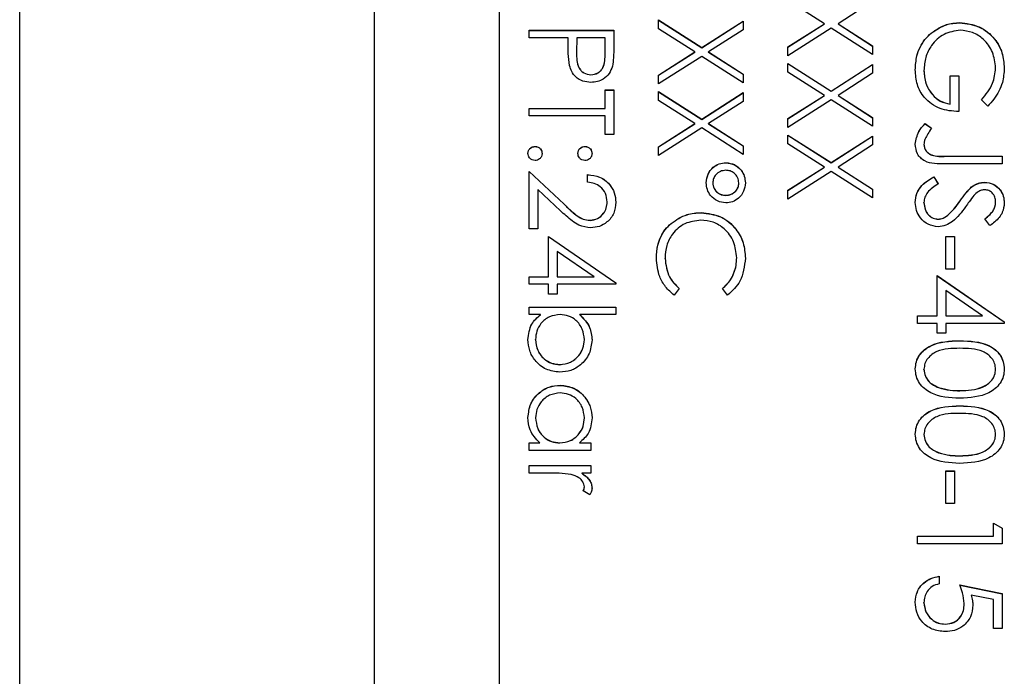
# Model space of a CAD drawing. Header units: millimetres. Extents: x 180 to 1986, y 18 to 1593.
# Tile 36 of 50: x 1658 to 1677, y 800 to 813. Entities that reach past the tile are written whole.
import ezdxf

# ---------------------------------------------------------------- set-up
doc = ezdxf.new("R2010")
doc.units = ezdxf.units.MM

msp = doc.modelspace()

# ---------------------------------------------------------------- linework, layer by layer
at = {"color": 7, "linetype": 'Continuous', "lineweight": 25}
for p, q in [((1657.646, 742.973), (1657.646, 845.834)), ((1664.774, 764.834), (1664.774, 825.834)), ((1667.274, 823.411), (1667.274, 767.431)), ((1673.804, 812.624), (1673.074, 813.09)), ((1674.774, 813.069), (1674.079, 812.624)), ((1670.474, 812.7), (1671.341, 812.145)), ((1670.474, 812.524), (1670.474, 812.7)), ((1670.474, 812.697), (1671.341, 812.142)), ((1671.341, 812.145), (1672.174, 812.678)), ((1671.341, 812.142), (1672.174, 812.675)), ((1672.174, 812.678), (1672.174, 812.502)), ((1676.525, 812.643), (1676.525, 812.645)), ((1667.874, 812.34), (1667.874, 812.493)), ((1667.874, 812.493), (1669.574, 812.493)), ((1667.874, 812.49), (1669.574, 812.49)), ((1669.574, 812.493), (1669.574, 812.16)), ((1671.204, 812.057), (1670.474, 812.524)), ((1672.174, 812.502), (1671.479, 812.057)), ((1673.074, 812.157), (1673.804, 812.624)), ((1673.074, 812.154), (1673.804, 812.621)), ((1673.941, 812.535), (1673.074, 811.981)), ((1673.804, 812.621), (1673.804, 812.624)), ((1674.774, 812.003), (1673.941, 812.535)), ((1674.079, 812.624), (1674.774, 812.179)), ((1674.079, 812.621), (1674.079, 812.624)), ((1674.079, 812.621), (1674.774, 812.176)), ((1675.952, 812.434), (1675.952, 812.437)), ((1668.659, 812.34), (1667.874, 812.34)), ((1668.659, 812.219), (1668.659, 812.34)), ((1668.833, 812.34), (1668.83, 812.043)), ((1669.4, 812.34), (1668.833, 812.34)), ((1669.4, 812.03), (1669.4, 812.34)), ((1668.83, 812.037), (1668.83, 812.034)), ((1670.474, 811.59), (1671.204, 812.057)), ((1670.474, 811.588), (1671.204, 812.054)), ((1671.204, 812.054), (1671.204, 812.057)), ((1671.341, 812.142), (1671.341, 812.145)), ((1671.479, 812.057), (1672.174, 811.612)), ((1671.479, 812.054), (1671.479, 812.057)), ((1671.479, 812.054), (1672.174, 811.61)), ((1673.074, 811.981), (1673.074, 812.157)), ((1674.774, 812.179), (1674.774, 812.003)), ((1669.4, 812.027), (1669.4, 812.03)), ((1671.341, 811.969), (1670.474, 811.414)), ((1672.174, 811.436), (1671.341, 811.969)), ((1673.074, 811.828), (1673.941, 811.273)), ((1673.074, 811.652), (1673.074, 811.828)), ((1673.074, 811.826), (1673.941, 811.271)), ((1673.804, 811.186), (1673.074, 811.652)), ((1673.941, 811.273), (1674.774, 811.807)), ((1673.941, 811.271), (1674.774, 811.804)), ((1674.774, 811.807), (1674.774, 811.631)), ((1675.805, 811.685), (1675.805, 811.687)), ((1677.244, 811.734), (1677.244, 811.736)), ((1669.118, 811.597), (1669.118, 811.6)), ((1670.474, 811.414), (1670.474, 811.59)), ((1672.174, 811.612), (1672.174, 811.436)), ((1674.774, 811.631), (1674.079, 811.186)), ((1676.328, 811.578), (1676.503, 811.578)), ((1676.328, 811.011), (1676.328, 811.578)), ((1676.328, 811.575), (1676.503, 811.575)), ((1676.503, 811.578), (1676.503, 810.859)), ((1669.4, 811.295), (1669.574, 811.295)), ((1669.4, 810.924), (1669.4, 811.295)), ((1669.4, 811.292), (1669.574, 811.292)), ((1669.574, 811.295), (1669.574, 810.401)), ((1670.474, 811.262), (1671.341, 810.707)), ((1670.474, 811.086), (1670.474, 811.262)), ((1670.474, 811.259), (1671.341, 810.704)), ((1673.941, 811.271), (1673.941, 811.273)), ((1671.204, 810.619), (1670.474, 811.086)), ((1671.341, 810.707), (1672.174, 811.24)), ((1671.341, 810.704), (1672.174, 811.237)), ((1672.174, 811.064), (1671.479, 810.619)), ((1672.174, 811.24), (1672.174, 811.064)), ((1673.074, 810.719), (1673.804, 811.186)), ((1673.074, 810.716), (1673.804, 811.183)), ((1673.941, 811.098), (1673.074, 810.543)), ((1673.804, 811.183), (1673.804, 811.186)), ((1674.774, 810.565), (1673.941, 811.098)), ((1674.079, 811.186), (1674.774, 810.741)), ((1674.079, 811.183), (1674.079, 811.186)), ((1674.079, 811.183), (1674.774, 810.738)), ((1677.084, 810.968), (1676.96, 811.099)), ((1667.874, 810.924), (1669.4, 810.924)), ((1667.874, 810.772), (1667.874, 810.924)), ((1667.874, 810.922), (1669.4, 810.922)), ((1669.4, 810.922), (1669.4, 810.924)), ((1676.328, 811.009), (1676.328, 811.011)), ((1669.4, 810.772), (1667.874, 810.772)), ((1669.4, 810.401), (1669.4, 810.772)), ((1671.341, 810.704), (1671.341, 810.707)), ((1673.074, 810.543), (1673.074, 810.719)), ((1674.774, 810.741), (1674.774, 810.565)), ((1670.474, 810.152), (1671.204, 810.619)), ((1670.474, 810.15), (1671.204, 810.617)), ((1671.341, 810.531), (1670.474, 809.976)), ((1671.204, 810.617), (1671.204, 810.619)), ((1672.174, 809.998), (1671.341, 810.531)), ((1671.479, 810.619), (1672.174, 810.174)), ((1671.479, 810.617), (1671.479, 810.619)), ((1671.479, 810.617), (1672.174, 810.172)), ((1675.827, 810.619), (1675.958, 810.529)), ((1675.827, 810.617), (1675.827, 810.619)), ((1675.827, 810.617), (1675.958, 810.527)), ((1669.574, 810.401), (1669.4, 810.401)), ((1673.074, 810.39), (1673.941, 809.836)), ((1673.074, 810.214), (1673.074, 810.39)), ((1673.074, 810.388), (1673.941, 809.833)), ((1673.941, 809.836), (1674.774, 810.369)), ((1673.941, 809.833), (1674.774, 810.366)), ((1674.774, 810.369), (1674.774, 810.193)), ((1667.994, 810.159), (1667.994, 810.162)), ((1668.997, 810.159), (1668.997, 810.162)), ((1670.474, 809.976), (1670.474, 810.152)), ((1672.174, 810.174), (1672.174, 809.998)), ((1673.804, 809.748), (1673.074, 810.214)), ((1674.774, 810.193), (1674.079, 809.748)), ((1675.805, 810.198), (1675.805, 810.201)), ((1676.243, 809.966), (1677.374, 809.966)), ((1676.243, 809.963), (1676.243, 809.966)), ((1676.243, 809.963), (1677.374, 809.963)), ((1677.374, 809.966), (1677.374, 809.813)), ((1671.829, 809.832), (1671.829, 809.835)), ((1673.074, 809.281), (1673.804, 809.748)), ((1673.074, 809.278), (1673.804, 809.745)), ((1673.804, 809.745), (1673.804, 809.748)), ((1673.941, 809.833), (1673.941, 809.836)), ((1674.079, 809.748), (1674.774, 809.303)), ((1674.079, 809.745), (1674.079, 809.748)), ((1674.079, 809.745), (1674.774, 809.3)), ((1677.374, 809.813), (1676.226, 809.813)), ((1667.874, 809.661), (1668.578, 809.002)), ((1667.874, 808.506), (1667.874, 809.661)), ((1667.874, 809.658), (1668.578, 808.999)), ((1669.051, 809.443), (1669.051, 809.595)), ((1673.941, 809.66), (1673.074, 809.105)), ((1674.774, 809.127), (1673.941, 809.66)), ((1676.002, 809.552), (1676.089, 809.408)), ((1676.002, 809.549), (1676.002, 809.552)), ((1676.002, 809.549), (1676.089, 809.405)), ((1668.049, 809.297), (1668.049, 808.506)), ((1668.503, 808.871), (1668.049, 809.297)), ((1671.564, 809.427), (1671.564, 809.429)), ((1672.087, 809.426), (1672.087, 809.428)), ((1673.074, 809.105), (1673.074, 809.281)), ((1674.774, 809.303), (1674.774, 809.127)), ((1676.762, 809.345), (1676.762, 809.348)), ((1677.021, 809.44), (1677.021, 809.443)), ((1671.824, 809.179), (1671.824, 809.181)), ((1676.531, 809.067), (1676.531, 809.069)), ((1668.578, 808.999), (1668.578, 809.002)), ((1669.444, 809.046), (1669.444, 809.049)), ((1675.805, 809.032), (1675.805, 809.035)), ((1677.244, 809.038), (1677.244, 809.041)), ((1669.099, 808.677), (1669.099, 808.68)), ((1671.334, 808.83), (1671.334, 808.833)), ((1676.093, 808.699), (1676.093, 808.702)), ((1676.26, 808.76), (1676.26, 808.763)), ((1677.13, 808.571), (1677.026, 808.709)), ((1668.049, 808.506), (1667.874, 808.506)), ((1670.728, 808.614), (1670.728, 808.617)), ((1668.267, 807.547), (1668.267, 808.353)), ((1668.267, 808.353), (1669.618, 807.426)), ((1668.267, 808.351), (1669.618, 807.423)), ((1676.241, 807.7), (1676.241, 808.353)), ((1676.241, 808.353), (1676.415, 808.353)), ((1676.241, 808.351), (1676.415, 808.351)), ((1676.415, 808.353), (1676.415, 807.7)), ((1669.179, 807.547), (1668.441, 808.054)), ((1668.441, 808.054), (1668.441, 807.547)), ((1670.605, 807.915), (1670.605, 807.917)), ((1672.044, 807.925), (1672.044, 807.928)), ((1676.415, 807.7), (1676.241, 807.7)), ((1667.874, 807.547), (1668.267, 807.547)), ((1667.874, 807.395), (1667.874, 807.547)), ((1667.874, 807.545), (1668.267, 807.545)), ((1668.267, 807.545), (1668.267, 807.547)), ((1668.441, 807.547), (1669.179, 807.547)), ((1668.441, 807.545), (1668.441, 807.547)), ((1668.441, 807.545), (1669.179, 807.545)), ((1669.179, 807.545), (1669.179, 807.547)), ((1676.067, 806.763), (1676.067, 807.569)), ((1676.067, 807.569), (1677.418, 806.641)), ((1676.067, 807.566), (1677.418, 806.639)), ((1668.267, 807.395), (1667.874, 807.395)), ((1668.267, 807.199), (1668.267, 807.395)), ((1668.441, 807.395), (1668.441, 807.199)), ((1669.618, 807.395), (1668.441, 807.395)), ((1669.618, 807.426), (1669.618, 807.395)), ((1670.889, 807.31), (1670.787, 807.177)), ((1671.862, 807.177), (1671.76, 807.31)), ((1668.441, 807.199), (1668.267, 807.199)), ((1676.979, 806.763), (1676.241, 807.269)), ((1676.241, 807.269), (1676.241, 806.763)), ((1667.874, 806.937), (1669.618, 806.937)), ((1667.874, 806.785), (1667.874, 806.937)), ((1667.874, 806.935), (1669.618, 806.935)), ((1669.618, 806.937), (1669.618, 806.785)), ((1668.104, 806.785), (1667.874, 806.785)), ((1668.104, 806.782), (1668.104, 806.785)), ((1669.618, 806.785), (1668.891, 806.785)), ((1668.891, 806.782), (1668.891, 806.785)), ((1675.674, 806.763), (1676.067, 806.763)), ((1675.674, 806.61), (1675.674, 806.763)), ((1675.674, 806.76), (1676.067, 806.76)), ((1676.067, 806.76), (1676.067, 806.763)), ((1676.241, 806.763), (1676.979, 806.763)), ((1676.241, 806.76), (1676.241, 806.763)), ((1676.241, 806.76), (1676.979, 806.76)), ((1676.979, 806.76), (1676.979, 806.763)), ((1676.067, 806.61), (1675.674, 806.61)), ((1676.067, 806.414), (1676.067, 806.61)), ((1676.241, 806.61), (1676.241, 806.414)), ((1677.418, 806.61), (1676.241, 806.61)), ((1677.418, 806.641), (1677.418, 806.61)), ((1676.241, 806.414), (1676.067, 806.414)), ((1668.005, 806.282), (1668.005, 806.284)), ((1668.986, 806.279), (1668.986, 806.282)), ((1676.524, 806.259), (1676.524, 806.262)), ((1668.493, 805.78), (1668.493, 805.783)), ((1675.805, 805.686), (1675.805, 805.689)), ((1677.244, 805.686), (1677.244, 805.689)), ((1668.499, 805.366), (1668.499, 805.369)), ((1676.097, 805.321), (1676.097, 805.324)), ((1676.524, 805.257), (1676.524, 805.26)), ((1676.524, 804.952), (1676.524, 804.955)), ((1668.005, 804.713), (1668.005, 804.716)), ((1668.986, 804.712), (1668.986, 804.714)), ((1675.805, 804.379), (1675.805, 804.381)), ((1677.244, 804.379), (1677.244, 804.381)), ((1667.874, 804.214), (1668.089, 804.214)), ((1667.874, 804.061), (1667.874, 804.214)), ((1667.874, 804.211), (1668.089, 804.211)), ((1668.089, 804.211), (1668.089, 804.214)), ((1668.493, 804.211), (1668.493, 804.214)), ((1668.887, 804.214), (1669.117, 804.214)), ((1668.887, 804.211), (1668.887, 804.214)), ((1668.887, 804.211), (1669.117, 804.211)), ((1669.117, 804.214), (1669.117, 804.061)), ((1669.117, 804.061), (1667.874, 804.061)), ((1676.097, 804.014), (1676.097, 804.017)), ((1676.524, 803.95), (1676.524, 803.952)), ((1667.874, 803.604), (1667.874, 803.756)), ((1667.874, 803.756), (1669.117, 803.756)), ((1667.874, 803.754), (1669.117, 803.754)), ((1669.117, 803.756), (1669.117, 803.604)), ((1668.292, 803.604), (1667.874, 803.604)), ((1669.117, 803.604), (1668.934, 803.604)), ((1668.934, 803.601), (1668.934, 803.604)), ((1676.241, 802.994), (1676.241, 803.647)), ((1676.241, 803.647), (1676.415, 803.647)), ((1676.241, 803.645), (1676.415, 803.645)), ((1676.415, 803.647), (1676.415, 802.994)), ((1669.096, 803.168), (1668.964, 803.252)), ((1668.986, 803.327), (1668.986, 803.33)), ((1676.415, 802.994), (1676.241, 802.994)), ((1677.2, 802.34), (1677.2, 802.602)), ((1677.2, 802.602), (1677.374, 802.502)), ((1677.2, 802.599), (1677.374, 802.499)), ((1677.374, 802.502), (1677.374, 802.188)), ((1675.674, 802.34), (1677.2, 802.34)), ((1675.674, 802.188), (1675.674, 802.34)), ((1675.674, 802.337), (1677.2, 802.337)), ((1677.374, 802.188), (1675.674, 802.188)), ((1677.2, 802.337), (1677.2, 802.34)), ((1676.11, 801.534), (1676.11, 801.382)), ((1676.524, 801.36), (1677.374, 801.185)), ((1676.524, 801.357), (1677.374, 801.183)), ((1677.374, 801.185), (1677.374, 800.488)), ((1675.805, 801.004), (1675.805, 801.007)), ((1676.612, 800.983), (1676.612, 800.985)), ((1677.2, 801.066), (1676.753, 801.158)), ((1676.753, 801.155), (1676.753, 801.158)), ((1677.2, 800.488), (1677.2, 801.066)), ((1676.236, 800.573), (1676.236, 800.575)), ((1677.374, 800.488), (1677.2, 800.488))]:
    msp.add_line(p, q, dxfattribs=at)
for points, knots in [([(1675.952, 812.437), (1676.049, 812.504), (1676.223, 812.624), (1676.433, 812.639), (1676.525, 812.645)], [0, 0, 0, 0, 0.559317, 1, 1, 1, 1]), ([(1675.952, 812.434), (1676.049, 812.501), (1676.223, 812.621), (1676.433, 812.636), (1676.525, 812.643)], [0, 0, 0, 0, 0.559317, 1, 1, 1, 1]), ([(1676.525, 812.645), (1676.658, 812.629), (1676.925, 812.595), (1677.224, 812.351), (1677.393, 812.046), (1677.41, 811.836), (1677.418, 811.731)], [0, 0, 0, 0, 0.27959, 0.559072, 0.779411, 1, 1, 1, 1]), ([(1676.525, 812.643), (1676.658, 812.626), (1676.925, 812.592), (1677.224, 812.348), (1677.393, 812.043), (1677.41, 811.834), (1677.418, 811.729)], [0, 0, 0, 0, 0.27959, 0.559072, 0.779411, 1, 1, 1, 1]), ([(1675.631, 811.701), (1675.636, 811.795), (1675.645, 811.951), (1675.722, 812.155), (1675.819, 812.312), (1675.908, 812.395), (1675.952, 812.437)], [0, 0, 0, 0, 0.339789, 0.559872, 0.779908, 1, 1, 1, 1]), ([(1675.631, 811.698), (1675.636, 811.792), (1675.645, 811.948), (1675.722, 812.152), (1675.819, 812.309), (1675.908, 812.393), (1675.952, 812.434)], [0, 0, 0, 0, 0.339789, 0.559872, 0.779908, 1, 1, 1, 1]), ([(1676.532, 812.493), (1676.42, 812.476), (1676.195, 812.441), (1675.957, 812.215), (1675.826, 811.953), (1675.812, 811.776), (1675.805, 811.687)], [0, 0, 0, 0, 0.279061, 0.558584, 0.779236, 1, 1, 1, 1]), ([(1677.244, 811.736), (1677.231, 811.844), (1677.204, 812.059), (1677.023, 812.31), (1676.786, 812.464), (1676.616, 812.483), (1676.532, 812.493)], [0, 0, 0, 0, 0.279847, 0.559555, 0.779847, 1, 1, 1, 1]), ([(1668.687, 811.786), (1668.677, 811.867), (1668.659, 812.01), (1668.659, 812.155), (1668.659, 812.219)], [0, 0, 0, 0, 0.5596942, 1, 1, 1, 1]), ([(1668.83, 812.043), (1668.829, 811.939), (1668.829, 811.81), (1668.914, 811.684), (1668.992, 811.619), (1669.068, 811.607), (1669.118, 811.6)], [0, 0, 0, 0, 0.499721, 0.62535, 0.751083, 1, 1, 1, 1]), ([(1668.83, 812.04), (1668.829, 811.937), (1668.829, 811.807), (1668.914, 811.682), (1668.992, 811.616), (1669.068, 811.605), (1669.118, 811.597)], [0, 0, 0, 0, 0.499721, 0.62535, 0.751083, 1, 1, 1, 1]), ([(1669.574, 812.16), (1669.575, 812.087), (1669.575, 811.957), (1669.557, 811.829), (1669.549, 811.773)], [0, 0, 0, 0, 0.5603137, 1, 1, 1, 1]), ([(1669.118, 811.6), (1669.167, 811.607), (1669.24, 811.619), (1669.317, 811.682), (1669.403, 811.802), (1669.401, 811.928), (1669.4, 812.03)], [0, 0, 0, 0, 0.248969, 0.374729, 0.500383, 1, 1, 1, 1]), ([(1669.118, 811.597), (1669.167, 811.605), (1669.24, 811.616), (1669.317, 811.679), (1669.403, 811.799), (1669.401, 811.926), (1669.4, 812.027)], [0, 0, 0, 0, 0.248969, 0.374729, 0.500383, 1, 1, 1, 1]), ([(1669.118, 811.447), (1669.062, 811.451), (1668.95, 811.459), (1668.814, 811.544), (1668.726, 811.66), (1668.7, 811.744), (1668.687, 811.786)], [0, 0, 0, 0, 0.280099, 0.559324, 0.779458, 1, 1, 1, 1]), ([(1669.549, 811.773), (1669.53, 811.721), (1669.493, 811.618), (1669.378, 811.511), (1669.247, 811.455), (1669.161, 811.45), (1669.118, 811.447)], [0, 0, 0, 0, 0.279705, 0.559381, 0.779509, 1, 1, 1, 1]), ([(1676.503, 810.859), (1676.374, 810.869), (1676.118, 810.89), (1675.815, 811.105), (1675.651, 811.399), (1675.638, 811.6), (1675.631, 811.701)], [0, 0, 0, 0, 0.280351, 0.559367, 0.779371, 1, 1, 1, 1]), ([(1675.805, 811.687), (1675.812, 811.6), (1675.825, 811.425), (1675.952, 811.209), (1676.126, 811.06), (1676.261, 811.028), (1676.328, 811.011)], [0, 0, 0, 0, 0.280254, 0.559912, 0.779941, 1, 1, 1, 1]), ([(1675.805, 811.685), (1675.812, 811.597), (1675.825, 811.422), (1675.952, 811.207), (1676.126, 811.057), (1676.261, 811.025), (1676.328, 811.009)], [0, 0, 0, 0, 0.2802537, 0.5599124, 0.7799408, 1, 1, 1, 1]), ([(1676.96, 811.099), (1677.047, 811.204), (1677.201, 811.391), (1677.231, 811.631), (1677.244, 811.736)], [0, 0, 0, 0, 0.55984, 1, 1, 1, 1]), ([(1676.96, 811.096), (1677.047, 811.201), (1677.201, 811.389), (1677.231, 811.628), (1677.244, 811.734)], [0, 0, 0, 0, 0.55984, 1, 1, 1, 1]), ([(1677.418, 811.731), (1677.411, 811.634), (1677.399, 811.474), (1677.314, 811.266), (1677.212, 811.106), (1677.127, 811.014), (1677.084, 810.968)], [0, 0, 0, 0, 0.339527, 0.559586, 0.779731, 1, 1, 1, 1]), ([(1675.631, 810.209), (1675.646, 810.296), (1675.674, 810.452), (1675.78, 810.568), (1675.827, 810.619)], [0, 0, 0, 0, 0.557533, 1, 1, 1, 1]), ([(1675.631, 810.207), (1675.646, 810.293), (1675.674, 810.449), (1675.78, 810.565), (1675.827, 810.617)], [0, 0, 0, 0, 0.557533, 1, 1, 1, 1]), ([(1675.958, 810.529), (1675.931, 810.49), (1675.884, 810.421), (1675.846, 810.345), (1675.83, 810.312)], [0, 0, 0, 0, 0.560094, 1, 1, 1, 1]), ([(1675.83, 810.312), (1675.822, 810.292), (1675.808, 810.256), (1675.806, 810.218), (1675.805, 810.201)], [0, 0, 0, 0, 0.5599001, 1, 1, 1, 1]), ([(1667.853, 810.02), (1667.855, 810.041), (1667.86, 810.083), (1667.899, 810.129), (1667.945, 810.157), (1667.978, 810.16), (1667.994, 810.162)], [0, 0, 0, 0, 0.279581, 0.559143, 0.779575, 1, 1, 1, 1]), ([(1667.853, 810.017), (1667.855, 810.038), (1667.86, 810.08), (1667.899, 810.126), (1667.945, 810.154), (1667.978, 810.157), (1667.994, 810.159)], [0, 0, 0, 0, 0.279581, 0.559143, 0.779575, 1, 1, 1, 1]), ([(1667.994, 810.162), (1668.015, 810.159), (1668.057, 810.154), (1668.103, 810.116), (1668.132, 810.069), (1668.135, 810.036), (1668.136, 810.02)], [0, 0, 0, 0, 0.279576, 0.559284, 0.779552, 1, 1, 1, 1]), ([(1667.994, 810.159), (1668.015, 810.157), (1668.057, 810.152), (1668.103, 810.113), (1668.132, 810.067), (1668.135, 810.034), (1668.136, 810.017)], [0, 0, 0, 0, 0.279576, 0.559284, 0.779552, 1, 1, 1, 1]), ([(1668.855, 810.02), (1668.858, 810.041), (1668.862, 810.083), (1668.901, 810.129), (1668.948, 810.157), (1668.98, 810.16), (1668.997, 810.162)], [0, 0, 0, 0, 0.279647, 0.559299, 0.779615, 1, 1, 1, 1]), ([(1668.855, 810.017), (1668.858, 810.038), (1668.862, 810.08), (1668.901, 810.126), (1668.948, 810.155), (1668.98, 810.158), (1668.997, 810.159)], [0, 0, 0, 0, 0.279647, 0.559299, 0.779615, 1, 1, 1, 1]), ([(1668.997, 810.162), (1669.018, 810.159), (1669.059, 810.154), (1669.105, 810.115), (1669.134, 810.069), (1669.137, 810.036), (1669.139, 810.02)], [0, 0, 0, 0, 0.279585, 0.559454, 0.779697, 1, 1, 1, 1]), ([(1668.997, 810.159), (1669.018, 810.156), (1669.059, 810.151), (1669.105, 810.113), (1669.134, 810.066), (1669.137, 810.034), (1669.139, 810.017)], [0, 0, 0, 0, 0.279585, 0.559454, 0.779697, 1, 1, 1, 1]), ([(1676.226, 809.813), (1676.084, 809.809), (1675.905, 809.805), (1675.735, 809.925), (1675.65, 810.036), (1675.638, 810.14), (1675.631, 810.209)], [0, 0, 0, 0, 0.499543, 0.625078, 0.750654, 1, 1, 1, 1]), ([(1675.805, 810.201), (1675.807, 810.177), (1675.812, 810.13), (1675.847, 810.067), (1675.898, 810.017), (1676.028, 809.957), (1676.148, 809.962), (1676.243, 809.966)], [0, 0, 0, 0, 0.124972, 0.249915, 0.374872, 0.499882, 1, 1, 1, 1]), ([(1675.805, 810.198), (1675.807, 810.175), (1675.812, 810.127), (1675.847, 810.065), (1675.898, 810.014), (1676.028, 809.955), (1676.148, 809.959), (1676.243, 809.963)], [0, 0, 0, 0, 0.124972, 0.249915, 0.374872, 0.499882, 1, 1, 1, 1]), ([(1667.994, 809.878), (1667.973, 809.881), (1667.932, 809.886), (1667.886, 809.925), (1667.857, 809.971), (1667.854, 810.004), (1667.853, 810.02)], [0, 0, 0, 0, 0.2794691, 0.5593578, 0.7796739, 1, 1, 1, 1]), ([(1668.136, 810.02), (1668.134, 809.999), (1668.129, 809.957), (1668.09, 809.911), (1668.044, 809.882), (1668.011, 809.88), (1667.994, 809.878)], [0, 0, 0, 0, 0.279602, 0.559212, 0.779475, 1, 1, 1, 1]), ([(1668.997, 809.878), (1668.976, 809.881), (1668.934, 809.885), (1668.888, 809.924), (1668.859, 809.971), (1668.857, 810.004), (1668.855, 810.02)], [0, 0, 0, 0, 0.279517, 0.559326, 0.779544, 1, 1, 1, 1]), ([(1669.139, 810.02), (1669.136, 809.999), (1669.131, 809.957), (1669.092, 809.911), (1669.046, 809.882), (1669.013, 809.88), (1668.997, 809.878)], [0, 0, 0, 0, 0.2796016, 0.559212, 0.7794752, 1, 1, 1, 1]), ([(1671.433, 809.433), (1671.44, 809.492), (1671.453, 809.61), (1671.559, 809.742), (1671.69, 809.823), (1671.783, 809.831), (1671.829, 809.835)], [0, 0, 0, 0, 0.279728, 0.559381, 0.779608, 1, 1, 1, 1]), ([(1671.433, 809.43), (1671.44, 809.489), (1671.453, 809.607), (1671.559, 809.739), (1671.69, 809.82), (1671.783, 809.828), (1671.829, 809.832)], [0, 0, 0, 0, 0.279728, 0.559381, 0.779608, 1, 1, 1, 1]), ([(1671.826, 809.682), (1671.788, 809.678), (1671.712, 809.669), (1671.628, 809.601), (1671.573, 809.519), (1671.567, 809.459), (1671.564, 809.429)], [0, 0, 0, 0, 0.279655, 0.5595, 0.779804, 1, 1, 1, 1]), ([(1672.087, 809.428), (1672.082, 809.466), (1672.073, 809.542), (1672, 809.625), (1671.915, 809.675), (1671.856, 809.68), (1671.826, 809.682)], [0, 0, 0, 0, 0.279349, 0.559223, 0.779594, 1, 1, 1, 1]), ([(1671.829, 809.835), (1671.888, 809.827), (1672.005, 809.812), (1672.13, 809.699), (1672.206, 809.567), (1672.214, 809.475), (1672.218, 809.429)], [0, 0, 0, 0, 0.279239, 0.559101, 0.779515, 1, 1, 1, 1]), ([(1671.829, 809.832), (1671.888, 809.825), (1672.005, 809.809), (1672.13, 809.696), (1672.206, 809.565), (1672.214, 809.473), (1672.218, 809.427)], [0, 0, 0, 0, 0.279239, 0.559101, 0.779515, 1, 1, 1, 1]), ([(1669.051, 809.595), (1669.134, 809.585), (1669.299, 809.566), (1669.488, 809.421), (1669.601, 809.236), (1669.612, 809.106), (1669.618, 809.041)], [0, 0, 0, 0, 0.280029, 0.559515, 0.779668, 1, 1, 1, 1]), ([(1669.051, 809.593), (1669.134, 809.583), (1669.299, 809.563), (1669.488, 809.418), (1669.601, 809.233), (1669.612, 809.103), (1669.618, 809.038)], [0, 0, 0, 0, 0.280029, 0.559515, 0.779668, 1, 1, 1, 1]), ([(1675.631, 809.035), (1675.637, 809.098), (1675.65, 809.223), (1675.778, 809.417), (1675.917, 809.501), (1676.002, 809.552)], [0, 0, 0, 0, 0.27988, 0.559666, 1, 1, 1, 1]), ([(1675.631, 809.032), (1675.637, 809.095), (1675.65, 809.221), (1675.778, 809.414), (1675.917, 809.498), (1676.002, 809.549)], [0, 0, 0, 0, 0.27988, 0.559666, 1, 1, 1, 1]), ([(1669.444, 809.049), (1669.438, 809.107), (1669.426, 809.223), (1669.32, 809.354), (1669.187, 809.425), (1669.097, 809.437), (1669.051, 809.443)], [0, 0, 0, 0, 0.2796987, 0.5588466, 0.7791762, 1, 1, 1, 1]), ([(1671.826, 809.029), (1671.767, 809.036), (1671.649, 809.05), (1671.521, 809.162), (1671.445, 809.294), (1671.437, 809.387), (1671.433, 809.433)], [0, 0, 0, 0, 0.279451, 0.559125, 0.779441, 1, 1, 1, 1]), ([(1671.564, 809.429), (1671.569, 809.392), (1671.579, 809.317), (1671.651, 809.237), (1671.735, 809.188), (1671.794, 809.184), (1671.824, 809.181)], [0, 0, 0, 0, 0.27928, 0.559096, 0.779507, 1, 1, 1, 1]), ([(1671.564, 809.427), (1671.569, 809.389), (1671.579, 809.315), (1671.651, 809.234), (1671.735, 809.186), (1671.794, 809.181), (1671.824, 809.179)], [0, 0, 0, 0, 0.27928, 0.559096, 0.779507, 1, 1, 1, 1]), ([(1671.824, 809.181), (1671.861, 809.185), (1671.937, 809.192), (1672.024, 809.257), (1672.079, 809.339), (1672.084, 809.399), (1672.087, 809.428)], [0, 0, 0, 0, 0.279971, 0.559668, 0.779809, 1, 1, 1, 1]), ([(1671.824, 809.179), (1671.861, 809.182), (1671.937, 809.19), (1672.024, 809.255), (1672.079, 809.337), (1672.084, 809.396), (1672.087, 809.426)], [0, 0, 0, 0, 0.279971, 0.559668, 0.779809, 1, 1, 1, 1]), ([(1672.218, 809.429), (1672.211, 809.371), (1672.198, 809.254), (1672.093, 809.123), (1671.964, 809.041), (1671.872, 809.033), (1671.826, 809.029)], [0, 0, 0, 0, 0.279651, 0.559386, 0.779629, 1, 1, 1, 1]), ([(1676.089, 809.408), (1676.011, 809.357), (1675.903, 809.287), (1675.816, 809.143), (1675.809, 809.071), (1675.805, 809.035)], [0, 0, 0, 0, 0.559321, 0.779782, 1, 1, 1, 1]), ([(1676.531, 809.069), (1676.57, 809.125), (1676.64, 809.224), (1676.725, 809.31), (1676.762, 809.348)], [0, 0, 0, 0, 0.560413, 1, 1, 1, 1]), ([(1676.531, 809.067), (1676.57, 809.122), (1676.64, 809.221), (1676.725, 809.307), (1676.762, 809.345)], [0, 0, 0, 0, 0.560413, 1, 1, 1, 1]), ([(1676.762, 809.348), (1676.807, 809.378), (1676.885, 809.431), (1676.98, 809.439), (1677.021, 809.443)], [0, 0, 0, 0, 0.55984, 1, 1, 1, 1]), ([(1676.762, 809.345), (1676.807, 809.375), (1676.885, 809.428), (1676.98, 809.436), (1677.021, 809.44)], [0, 0, 0, 0, 0.55984, 1, 1, 1, 1]), ([(1677.028, 809.29), (1677.005, 809.288), (1676.957, 809.284), (1676.879, 809.247), (1676.835, 809.204), (1676.809, 809.178)], [0, 0, 0, 0, 0.279946, 0.559774, 1, 1, 1, 1]), ([(1677.021, 809.443), (1677.082, 809.435), (1677.202, 809.421), (1677.333, 809.305), (1677.406, 809.166), (1677.414, 809.071), (1677.418, 809.024)], [0, 0, 0, 0, 0.279553, 0.558798, 0.779378, 1, 1, 1, 1]), ([(1677.021, 809.44), (1677.082, 809.433), (1677.202, 809.418), (1677.333, 809.302), (1677.406, 809.163), (1677.414, 809.069), (1677.418, 809.021)], [0, 0, 0, 0, 0.279553, 0.558798, 0.779378, 1, 1, 1, 1]), ([(1677.244, 809.041), (1677.241, 809.076), (1677.236, 809.144), (1677.183, 809.227), (1677.11, 809.282), (1677.056, 809.287), (1677.028, 809.29)], [0, 0, 0, 0, 0.280274, 0.559931, 0.77992, 1, 1, 1, 1]), ([(1676.26, 808.763), (1676.316, 808.815), (1676.416, 808.909), (1676.496, 809.02), (1676.531, 809.069)], [0, 0, 0, 0, 0.559496, 1, 1, 1, 1]), ([(1676.809, 809.178), (1676.776, 809.136), (1676.718, 809.061), (1676.664, 808.984), (1676.64, 808.95)], [0, 0, 0, 0, 0.559906, 1, 1, 1, 1]), ([(1669.113, 808.528), (1669.031, 808.538), (1668.896, 808.555), (1668.741, 808.664), (1668.619, 808.764), (1668.541, 808.836), (1668.503, 808.871)], [0, 0, 0, 0, 0.33837, 0.558748, 0.779361, 1, 1, 1, 1]), ([(1668.578, 809.002), (1668.63, 808.953), (1668.715, 808.872), (1668.84, 808.768), (1668.96, 808.694), (1669.053, 808.685), (1669.099, 808.68)], [0, 0, 0, 0, 0.340542, 0.56085, 0.780599, 1, 1, 1, 1]), ([(1668.578, 808.999), (1668.63, 808.95), (1668.715, 808.869), (1668.84, 808.765), (1668.96, 808.691), (1669.053, 808.682), (1669.099, 808.677)], [0, 0, 0, 0, 0.340542, 0.56085, 0.780599, 1, 1, 1, 1]), ([(1669.099, 808.68), (1669.152, 808.687), (1669.257, 808.702), (1669.368, 808.805), (1669.434, 808.925), (1669.44, 809.007), (1669.444, 809.049)], [0, 0, 0, 0, 0.2791258, 0.5589784, 0.77935, 1, 1, 1, 1]), ([(1669.099, 808.677), (1669.152, 808.685), (1669.257, 808.699), (1669.368, 808.803), (1669.434, 808.922), (1669.44, 809.005), (1669.444, 809.046)], [0, 0, 0, 0, 0.279126, 0.558978, 0.77935, 1, 1, 1, 1]), ([(1669.618, 809.041), (1669.611, 808.965), (1669.597, 808.814), (1669.458, 808.646), (1669.29, 808.544), (1669.172, 808.533), (1669.113, 808.528)], [0, 0, 0, 0, 0.27989, 0.559224, 0.779582, 1, 1, 1, 1]), ([(1676.091, 808.549), (1676.021, 808.559), (1675.882, 808.578), (1675.734, 808.714), (1675.644, 808.871), (1675.635, 808.98), (1675.631, 809.035)], [0, 0, 0, 0, 0.2791829, 0.5590851, 0.779446, 1, 1, 1, 1]), ([(1675.805, 809.035), (1675.81, 808.989), (1675.819, 808.898), (1675.888, 808.786), (1675.986, 808.715), (1676.057, 808.706), (1676.093, 808.702)], [0, 0, 0, 0, 0.2802764, 0.5601478, 0.7801531, 1, 1, 1, 1]), ([(1675.805, 809.032), (1675.81, 808.987), (1675.819, 808.895), (1675.888, 808.784), (1675.986, 808.713), (1676.057, 808.704), (1676.093, 808.699)], [0, 0, 0, 0, 0.280276, 0.560148, 0.780153, 1, 1, 1, 1]), ([(1676.64, 808.95), (1676.561, 808.843), (1676.451, 808.695), (1676.246, 808.569), (1676.143, 808.556), (1676.091, 808.549)], [0, 0, 0, 0, 0.5601154, 0.7802838, 1, 1, 1, 1]), ([(1676.26, 808.76), (1676.316, 808.813), (1676.416, 808.906), (1676.496, 809.018), (1676.531, 809.067)], [0, 0, 0, 0, 0.5594958, 1, 1, 1, 1]), ([(1677.026, 808.709), (1677.062, 808.738), (1677.122, 808.787), (1677.195, 808.867), (1677.237, 808.95), (1677.241, 809.011), (1677.244, 809.041)], [0, 0, 0, 0, 0.3404085, 0.560482, 0.7801798, 1, 1, 1, 1]), ([(1677.026, 808.706), (1677.062, 808.736), (1677.122, 808.784), (1677.195, 808.864), (1677.237, 808.947), (1677.241, 809.008), (1677.244, 809.038)], [0, 0, 0, 0, 0.340409, 0.560482, 0.78018, 1, 1, 1, 1]), ([(1677.418, 809.024), (1677.41, 808.96), (1677.398, 808.855), (1677.316, 808.732), (1677.229, 808.645), (1677.163, 808.596), (1677.13, 808.571)], [0, 0, 0, 0, 0.338729, 0.558835, 0.779344, 1, 1, 1, 1]), ([(1671.323, 808.68), (1671.213, 808.667), (1670.993, 808.641), (1670.756, 808.428), (1670.623, 808.176), (1670.611, 808.004), (1670.605, 807.917)], [0, 0, 0, 0, 0.279434, 0.558921, 0.779283, 1, 1, 1, 1]), ([(1670.728, 808.617), (1670.831, 808.687), (1671.015, 808.813), (1671.237, 808.827), (1671.334, 808.833)], [0, 0, 0, 0, 0.5590286, 1, 1, 1, 1]), ([(1670.728, 808.614), (1670.831, 808.685), (1671.015, 808.811), (1671.237, 808.824), (1671.334, 808.83)], [0, 0, 0, 0, 0.559029, 1, 1, 1, 1]), ([(1672.044, 807.928), (1672.031, 808.036), (1672.006, 808.253), (1671.822, 808.506), (1671.579, 808.657), (1671.408, 808.672), (1671.323, 808.68)], [0, 0, 0, 0, 0.279856, 0.559519, 0.779686, 1, 1, 1, 1]), ([(1671.334, 808.833), (1671.468, 808.817), (1671.734, 808.786), (1672.026, 808.535), (1672.195, 808.232), (1672.21, 808.023), (1672.218, 807.918)], [0, 0, 0, 0, 0.2795119, 0.5590796, 0.7793739, 1, 1, 1, 1]), ([(1671.334, 808.83), (1671.468, 808.814), (1671.734, 808.783), (1672.026, 808.532), (1672.195, 808.229), (1672.21, 808.02), (1672.218, 807.916)], [0, 0, 0, 0, 0.279512, 0.55908, 0.779374, 1, 1, 1, 1]), ([(1676.093, 808.702), (1676.127, 808.706), (1676.188, 808.714), (1676.238, 808.748), (1676.26, 808.763)], [0, 0, 0, 0, 0.55899, 1, 1, 1, 1]), ([(1676.093, 808.699), (1676.127, 808.703), (1676.188, 808.711), (1676.238, 808.745), (1676.26, 808.76)], [0, 0, 0, 0, 0.55899, 1, 1, 1, 1]), ([(1670.431, 807.916), (1670.436, 808.006), (1670.444, 808.153), (1670.514, 808.347), (1670.603, 808.497), (1670.686, 808.577), (1670.728, 808.617)], [0, 0, 0, 0, 0.3398376, 0.5599275, 0.7799589, 1, 1, 1, 1]), ([(1670.431, 807.914), (1670.436, 808.003), (1670.444, 808.15), (1670.514, 808.344), (1670.603, 808.494), (1670.686, 808.574), (1670.728, 808.614)], [0, 0, 0, 0, 0.339838, 0.559927, 0.779959, 1, 1, 1, 1]), ([(1670.787, 807.177), (1670.727, 807.229), (1670.607, 807.334), (1670.463, 807.586), (1670.443, 807.791), (1670.431, 807.916)], [0, 0, 0, 0, 0.2804103, 0.5607951, 1, 1, 1, 1]), ([(1670.605, 807.917), (1670.621, 807.786), (1670.65, 807.551), (1670.815, 807.384), (1670.889, 807.31)], [0, 0, 0, 0, 0.558772, 1, 1, 1, 1]), ([(1670.605, 807.915), (1670.621, 807.783), (1670.65, 807.548), (1670.815, 807.381), (1670.889, 807.308)], [0, 0, 0, 0, 0.558772, 1, 1, 1, 1]), ([(1671.76, 807.31), (1671.818, 807.366), (1671.914, 807.457), (1671.994, 807.623), (1672.037, 807.773), (1672.041, 807.876), (1672.044, 807.928)], [0, 0, 0, 0, 0.339327, 0.559466, 0.779727, 1, 1, 1, 1]), ([(1671.76, 807.308), (1671.818, 807.363), (1671.914, 807.455), (1671.994, 807.621), (1672.037, 807.77), (1672.041, 807.874), (1672.044, 807.925)], [0, 0, 0, 0, 0.339327, 0.559466, 0.779727, 1, 1, 1, 1]), ([(1672.218, 807.918), (1672.2, 807.755), (1672.168, 807.464), (1671.956, 807.265), (1671.862, 807.177)], [0, 0, 0, 0, 0.559517, 1, 1, 1, 1]), ([(1667.853, 806.283), (1667.866, 806.395), (1667.889, 806.595), (1668.038, 806.727), (1668.104, 806.785)], [0, 0, 0, 0, 0.558922, 1, 1, 1, 1]), ([(1667.853, 806.28), (1667.866, 806.392), (1667.889, 806.592), (1668.038, 806.724), (1668.104, 806.782)], [0, 0, 0, 0, 0.558922, 1, 1, 1, 1]), ([(1668.498, 806.785), (1668.424, 806.777), (1668.277, 806.76), (1668.115, 806.623), (1668.019, 806.457), (1668.01, 806.342), (1668.005, 806.284)], [0, 0, 0, 0, 0.279639, 0.559192, 0.779512, 1, 1, 1, 1]), ([(1668.986, 806.282), (1668.977, 806.355), (1668.959, 806.5), (1668.835, 806.67), (1668.67, 806.77), (1668.555, 806.78), (1668.498, 806.785)], [0, 0, 0, 0, 0.2797865, 0.559477, 0.7796267, 1, 1, 1, 1]), ([(1668.891, 806.785), (1668.97, 806.705), (1669.111, 806.563), (1669.13, 806.365), (1669.139, 806.278)], [0, 0, 0, 0, 0.5592939, 1, 1, 1, 1]), ([(1668.891, 806.782), (1668.97, 806.702), (1669.111, 806.56), (1669.13, 806.362), (1669.139, 806.275)], [0, 0, 0, 0, 0.5592939, 1, 1, 1, 1]), ([(1668.493, 805.63), (1668.398, 805.642), (1668.207, 805.665), (1667.999, 805.845), (1667.872, 806.058), (1667.859, 806.208), (1667.853, 806.283)], [0, 0, 0, 0, 0.279433, 0.559216, 0.779559, 1, 1, 1, 1]), ([(1668.005, 806.284), (1668.014, 806.212), (1668.031, 806.066), (1668.16, 805.901), (1668.322, 805.801), (1668.436, 805.789), (1668.493, 805.783)], [0, 0, 0, 0, 0.279756, 0.559279, 0.779725, 1, 1, 1, 1]), ([(1668.005, 806.282), (1668.014, 806.209), (1668.031, 806.063), (1668.16, 805.898), (1668.322, 805.798), (1668.436, 805.786), (1668.493, 805.78)], [0, 0, 0, 0, 0.279756, 0.559279, 0.779725, 1, 1, 1, 1]), ([(1668.493, 805.783), (1668.566, 805.793), (1668.711, 805.814), (1668.873, 805.946), (1668.969, 806.11), (1668.98, 806.225), (1668.986, 806.282)], [0, 0, 0, 0, 0.279403, 0.559104, 0.779552, 1, 1, 1, 1]), ([(1668.493, 805.78), (1668.566, 805.79), (1668.711, 805.811), (1668.873, 805.944), (1668.969, 806.108), (1668.98, 806.222), (1668.986, 806.279)], [0, 0, 0, 0, 0.279403, 0.559104, 0.779552, 1, 1, 1, 1]), ([(1669.139, 806.278), (1669.127, 806.183), (1669.105, 805.992), (1668.93, 805.781), (1668.718, 805.649), (1668.568, 805.636), (1668.493, 805.63)], [0, 0, 0, 0, 0.279577, 0.559334, 0.779604, 1, 1, 1, 1]), ([(1675.631, 805.694), (1675.635, 805.743), (1675.643, 805.842), (1675.732, 806.023), (1676.018, 806.246), (1676.321, 806.256), (1676.524, 806.262)], [0, 0, 0, 0, 0.125551, 0.25109, 0.50025, 1, 1, 1, 1]), ([(1675.631, 805.691), (1675.635, 805.741), (1675.643, 805.84), (1675.732, 806.02), (1676.018, 806.243), (1676.321, 806.253), (1676.524, 806.259)], [0, 0, 0, 0, 0.125551, 0.25109, 0.50025, 1, 1, 1, 1]), ([(1676.524, 806.109), (1676.365, 806.108), (1676.128, 806.106), (1675.895, 805.943), (1675.818, 805.805), (1675.809, 805.727), (1675.805, 805.689)], [0, 0, 0, 0, 0.500291, 0.749086, 0.874606, 1, 1, 1, 1]), ([(1676.524, 806.262), (1676.727, 806.255), (1676.981, 806.247), (1677.236, 806.089), (1677.338, 805.978), (1677.406, 805.843), (1677.414, 805.743), (1677.418, 805.694)], [0, 0, 0, 0, 0.498702, 0.624177, 0.749467, 0.874745, 1, 1, 1, 1]), ([(1676.524, 806.259), (1676.727, 806.253), (1676.981, 806.244), (1677.236, 806.086), (1677.338, 805.976), (1677.406, 805.84), (1677.414, 805.741), (1677.418, 805.691)], [0, 0, 0, 0, 0.498702, 0.624177, 0.749467, 0.874745, 1, 1, 1, 1]), ([(1677.244, 805.689), (1677.24, 805.727), (1677.232, 805.805), (1677.172, 805.909), (1677.089, 805.991), (1676.882, 806.104), (1676.683, 806.107), (1676.524, 806.109)], [0, 0, 0, 0, 0.1251388, 0.2504182, 0.3755189, 0.5008471, 1, 1, 1, 1]), ([(1676.524, 805.107), (1676.32, 805.117), (1676.014, 805.131), (1675.732, 805.362), (1675.643, 805.544), (1675.635, 805.644), (1675.631, 805.694)], [0, 0, 0, 0, 0.499407, 0.748743, 0.874372, 1, 1, 1, 1]), ([(1675.805, 805.689), (1675.811, 805.642), (1675.823, 805.549), (1675.92, 805.406), (1676.03, 805.355), (1676.097, 805.324)], [0, 0, 0, 0, 0.280257, 0.560781, 1, 1, 1, 1]), ([(1675.805, 805.686), (1675.811, 805.639), (1675.823, 805.547), (1675.92, 805.403), (1676.03, 805.352), (1676.097, 805.321)], [0, 0, 0, 0, 0.280257, 0.560781, 1, 1, 1, 1]), ([(1677.418, 805.694), (1677.414, 805.644), (1677.406, 805.544), (1677.317, 805.361), (1677.034, 805.132), (1676.728, 805.117), (1676.524, 805.107)], [0, 0, 0, 0, 0.1256, 0.251197, 0.500581, 1, 1, 1, 1]), ([(1676.524, 805.26), (1676.682, 805.266), (1676.919, 805.275), (1677.152, 805.434), (1677.231, 805.572), (1677.24, 805.65), (1677.244, 805.689)], [0, 0, 0, 0, 0.500072, 0.749021, 0.874598, 1, 1, 1, 1]), ([(1676.524, 805.257), (1676.682, 805.263), (1676.919, 805.273), (1677.152, 805.432), (1677.231, 805.569), (1677.24, 805.647), (1677.244, 805.686)], [0, 0, 0, 0, 0.500072, 0.749021, 0.874598, 1, 1, 1, 1]), ([(1667.853, 804.721), (1667.864, 804.817), (1667.886, 805.007), (1668.062, 805.219), (1668.274, 805.349), (1668.424, 805.362), (1668.499, 805.369)], [0, 0, 0, 0, 0.279573, 0.559333, 0.779589, 1, 1, 1, 1]), ([(1667.853, 804.718), (1667.864, 804.814), (1667.886, 805.005), (1668.062, 805.216), (1668.274, 805.347), (1668.424, 805.359), (1668.499, 805.366)], [0, 0, 0, 0, 0.279573, 0.559333, 0.779589, 1, 1, 1, 1]), ([(1668.499, 805.369), (1668.594, 805.357), (1668.785, 805.333), (1668.992, 805.153), (1669.119, 804.941), (1669.132, 804.791), (1669.139, 804.716)], [0, 0, 0, 0, 0.279413, 0.559191, 0.779548, 1, 1, 1, 1]), ([(1668.499, 805.366), (1668.594, 805.354), (1668.785, 805.33), (1668.992, 805.151), (1669.119, 804.938), (1669.132, 804.788), (1669.139, 804.714)], [0, 0, 0, 0, 0.279413, 0.559191, 0.779548, 1, 1, 1, 1]), ([(1676.097, 805.324), (1676.175, 805.302), (1676.315, 805.264), (1676.461, 805.261), (1676.524, 805.26)], [0, 0, 0, 0, 0.559599, 1, 1, 1, 1]), ([(1676.097, 805.321), (1676.175, 805.3), (1676.315, 805.261), (1676.461, 805.258), (1676.524, 805.257)], [0, 0, 0, 0, 0.5595988, 1, 1, 1, 1]), ([(1668.497, 805.216), (1668.425, 805.206), (1668.28, 805.185), (1668.118, 805.051), (1668.022, 804.887), (1668.011, 804.773), (1668.005, 804.716)], [0, 0, 0, 0, 0.279429, 0.559146, 0.77957, 1, 1, 1, 1]), ([(1668.986, 804.714), (1668.977, 804.787), (1668.961, 804.933), (1668.831, 805.098), (1668.669, 805.197), (1668.554, 805.21), (1668.497, 805.216)], [0, 0, 0, 0, 0.279767, 0.559291, 0.779719, 1, 1, 1, 1]), ([(1675.631, 804.386), (1675.635, 804.436), (1675.643, 804.535), (1675.732, 804.716), (1676.018, 804.939), (1676.321, 804.948), (1676.524, 804.955)], [0, 0, 0, 0, 0.125551, 0.25109, 0.50025, 1, 1, 1, 1]), ([(1675.631, 804.384), (1675.635, 804.433), (1675.643, 804.533), (1675.732, 804.713), (1676.018, 804.936), (1676.321, 804.946), (1676.524, 804.952)], [0, 0, 0, 0, 0.125551, 0.25109, 0.50025, 1, 1, 1, 1]), ([(1676.524, 804.955), (1676.727, 804.948), (1676.981, 804.94), (1677.236, 804.781), (1677.338, 804.671), (1677.406, 804.535), (1677.414, 804.436), (1677.418, 804.386)], [0, 0, 0, 0, 0.498702, 0.624177, 0.749467, 0.874745, 1, 1, 1, 1]), ([(1676.524, 804.952), (1676.727, 804.945), (1676.981, 804.937), (1677.236, 804.779), (1677.338, 804.668), (1677.406, 804.533), (1677.414, 804.433), (1677.418, 804.384)], [0, 0, 0, 0, 0.498702, 0.624177, 0.749467, 0.874745, 1, 1, 1, 1]), ([(1668.089, 804.214), (1668.013, 804.294), (1667.876, 804.438), (1667.86, 804.634), (1667.853, 804.721)], [0, 0, 0, 0, 0.558763, 1, 1, 1, 1]), ([(1676.524, 804.802), (1676.365, 804.801), (1676.128, 804.799), (1675.895, 804.636), (1675.818, 804.498), (1675.809, 804.42), (1675.805, 804.381)], [0, 0, 0, 0, 0.500291, 0.749086, 0.874606, 1, 1, 1, 1]), ([(1677.244, 804.381), (1677.24, 804.42), (1677.232, 804.498), (1677.172, 804.602), (1677.089, 804.684), (1676.882, 804.796), (1676.683, 804.8), (1676.524, 804.802)], [0, 0, 0, 0, 0.125139, 0.250418, 0.375519, 0.500847, 1, 1, 1, 1]), ([(1668.005, 804.716), (1668.014, 804.643), (1668.032, 804.497), (1668.156, 804.328), (1668.321, 804.229), (1668.435, 804.219), (1668.493, 804.214)], [0, 0, 0, 0, 0.279822, 0.559387, 0.779603, 1, 1, 1, 1]), ([(1668.005, 804.713), (1668.014, 804.64), (1668.032, 804.495), (1668.156, 804.325), (1668.321, 804.226), (1668.435, 804.216), (1668.493, 804.211)], [0, 0, 0, 0, 0.279822, 0.559387, 0.779603, 1, 1, 1, 1]), ([(1668.493, 804.214), (1668.567, 804.222), (1668.714, 804.238), (1668.876, 804.376), (1668.972, 804.541), (1668.981, 804.656), (1668.986, 804.714)], [0, 0, 0, 0, 0.2796602, 0.5592103, 0.7794872, 1, 1, 1, 1]), ([(1668.493, 804.211), (1668.567, 804.219), (1668.714, 804.236), (1668.876, 804.373), (1668.972, 804.538), (1668.981, 804.654), (1668.986, 804.712)], [0, 0, 0, 0, 0.27966, 0.55921, 0.779487, 1, 1, 1, 1]), ([(1669.139, 804.716), (1669.126, 804.604), (1669.103, 804.404), (1668.953, 804.272), (1668.887, 804.214)], [0, 0, 0, 0, 0.559062, 1, 1, 1, 1]), ([(1676.524, 803.8), (1676.32, 803.809), (1676.014, 803.824), (1675.732, 804.055), (1675.643, 804.236), (1675.635, 804.336), (1675.631, 804.386)], [0, 0, 0, 0, 0.499407, 0.748743, 0.874372, 1, 1, 1, 1]), ([(1675.805, 804.381), (1675.811, 804.335), (1675.823, 804.242), (1675.92, 804.099), (1676.03, 804.048), (1676.097, 804.017)], [0, 0, 0, 0, 0.280257, 0.560781, 1, 1, 1, 1]), ([(1675.805, 804.379), (1675.811, 804.332), (1675.823, 804.239), (1675.92, 804.096), (1676.03, 804.045), (1676.097, 804.014)], [0, 0, 0, 0, 0.280257, 0.560781, 1, 1, 1, 1]), ([(1677.418, 804.386), (1677.414, 804.336), (1677.406, 804.236), (1677.317, 804.054), (1677.034, 803.824), (1676.728, 803.81), (1676.524, 803.8)], [0, 0, 0, 0, 0.1256, 0.251197, 0.500581, 1, 1, 1, 1]), ([(1676.524, 803.952), (1676.682, 803.959), (1676.919, 803.968), (1677.152, 804.127), (1677.231, 804.265), (1677.24, 804.342), (1677.244, 804.381)], [0, 0, 0, 0, 0.500072, 0.749021, 0.874598, 1, 1, 1, 1]), ([(1676.524, 803.95), (1676.682, 803.956), (1676.919, 803.965), (1677.152, 804.124), (1677.231, 804.262), (1677.24, 804.34), (1677.244, 804.379)], [0, 0, 0, 0, 0.500072, 0.749021, 0.874598, 1, 1, 1, 1]), ([(1676.097, 804.017), (1676.175, 803.995), (1676.315, 803.956), (1676.461, 803.954), (1676.524, 803.952)], [0, 0, 0, 0, 0.5595988, 1, 1, 1, 1]), ([(1676.097, 804.014), (1676.175, 803.992), (1676.315, 803.954), (1676.461, 803.951), (1676.524, 803.95)], [0, 0, 0, 0, 0.559599, 1, 1, 1, 1]), ([(1668.718, 803.577), (1668.639, 803.587), (1668.497, 803.605), (1668.355, 803.604), (1668.292, 803.604)], [0, 0, 0, 0, 0.559636, 1, 1, 1, 1]), ([(1668.986, 803.33), (1668.978, 803.366), (1668.962, 803.438), (1668.862, 803.53), (1668.773, 803.559), (1668.718, 803.577)], [0, 0, 0, 0, 0.278336, 0.558768, 1, 1, 1, 1]), ([(1668.934, 803.604), (1668.992, 803.561), (1669.074, 803.502), (1669.131, 803.385), (1669.136, 803.329), (1669.139, 803.301)], [0, 0, 0, 0, 0.5587877, 0.7794811, 1, 1, 1, 1]), ([(1668.934, 803.601), (1668.992, 803.558), (1669.074, 803.499), (1669.131, 803.382), (1669.136, 803.326), (1669.139, 803.298)], [0, 0, 0, 0, 0.558788, 0.779481, 1, 1, 1, 1]), ([(1668.964, 803.252), (1668.97, 803.266), (1668.982, 803.291), (1668.985, 803.318), (1668.986, 803.33)], [0, 0, 0, 0, 0.5603957, 1, 1, 1, 1]), ([(1668.964, 803.249), (1668.97, 803.263), (1668.982, 803.288), (1668.985, 803.315), (1668.986, 803.327)], [0, 0, 0, 0, 0.560396, 1, 1, 1, 1]), ([(1669.139, 803.301), (1669.135, 803.274), (1669.13, 803.227), (1669.106, 803.186), (1669.096, 803.168)], [0, 0, 0, 0, 0.5592431, 1, 1, 1, 1]), ([(1675.631, 801.016), (1675.638, 801.088), (1675.653, 801.234), (1675.783, 801.399), (1675.942, 801.501), (1676.054, 801.523), (1676.11, 801.534)], [0, 0, 0, 0, 0.279625, 0.559019, 0.77938, 1, 1, 1, 1]), ([(1675.631, 801.013), (1675.638, 801.086), (1675.653, 801.231), (1675.783, 801.396), (1675.942, 801.498), (1676.054, 801.52), (1676.11, 801.531)], [0, 0, 0, 0, 0.279625, 0.559019, 0.77938, 1, 1, 1, 1]), ([(1676.11, 801.382), (1676.062, 801.368), (1675.966, 801.342), (1675.869, 801.238), (1675.815, 801.123), (1675.808, 801.045), (1675.805, 801.007)], [0, 0, 0, 0, 0.28005, 0.559166, 0.779583, 1, 1, 1, 1]), ([(1676.612, 800.985), (1676.604, 801.057), (1676.591, 801.186), (1676.545, 801.307), (1676.524, 801.36)], [0, 0, 0, 0, 0.559416, 1, 1, 1, 1]), ([(1676.23, 800.423), (1676.142, 800.433), (1675.965, 800.453), (1675.76, 800.605), (1675.647, 800.807), (1675.636, 800.946), (1675.631, 801.016)], [0, 0, 0, 0, 0.279864, 0.559271, 0.779424, 1, 1, 1, 1]), ([(1675.805, 801.007), (1675.813, 800.943), (1675.828, 800.816), (1675.944, 800.674), (1676.086, 800.587), (1676.186, 800.579), (1676.236, 800.575)], [0, 0, 0, 0, 0.279617, 0.559357, 0.779559, 1, 1, 1, 1]), ([(1675.805, 801.004), (1675.813, 800.94), (1675.828, 800.813), (1675.944, 800.671), (1676.086, 800.585), (1676.186, 800.577), (1676.236, 800.573)], [0, 0, 0, 0, 0.279617, 0.559357, 0.779559, 1, 1, 1, 1]), ([(1676.236, 800.575), (1676.295, 800.582), (1676.413, 800.594), (1676.54, 800.709), (1676.604, 800.847), (1676.609, 800.939), (1676.612, 800.985)], [0, 0, 0, 0, 0.279539, 0.558617, 0.779047, 1, 1, 1, 1]), ([(1676.236, 800.573), (1676.295, 800.579), (1676.413, 800.592), (1676.54, 800.706), (1676.604, 800.845), (1676.609, 800.937), (1676.612, 800.983)], [0, 0, 0, 0, 0.279539, 0.558617, 0.779047, 1, 1, 1, 1]), ([(1676.753, 801.158), (1676.763, 801.121), (1676.781, 801.056), (1676.784, 800.988), (1676.786, 800.958)], [0, 0, 0, 0, 0.5600642, 1, 1, 1, 1]), ([(1676.753, 801.155), (1676.763, 801.118), (1676.781, 801.053), (1676.784, 800.985), (1676.786, 800.955)], [0, 0, 0, 0, 0.5600642, 1, 1, 1, 1]), ([(1676.786, 800.958), (1676.777, 800.876), (1676.76, 800.714), (1676.607, 800.535), (1676.421, 800.436), (1676.294, 800.427), (1676.23, 800.423)], [0, 0, 0, 0, 0.279688, 0.559025, 0.779292, 1, 1, 1, 1])]:
    msp.add_open_spline(points, degree=3, knots=knots, dxfattribs=at)

doc.saveas('drawing.dxf')
